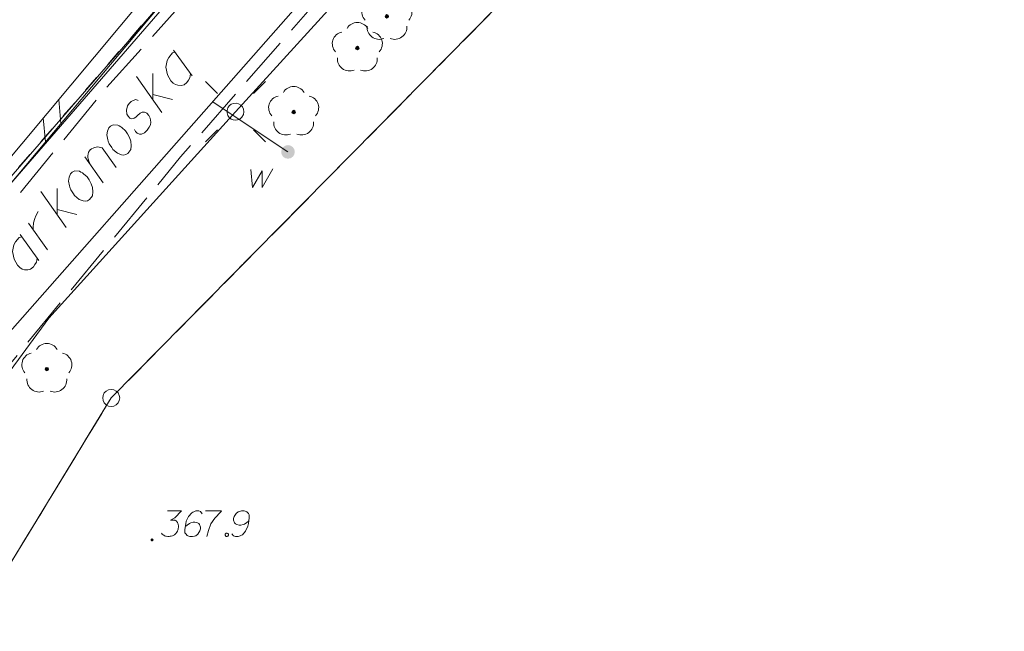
# Model space of a CAD drawing. Header units: metres. Extents: x 5555129 to 5555568, y 5636170 to 5636517.
# Tile 86 of 162: x 5555353 to 5555382, y 5636376 to 5636394. Entities that reach past the tile are written whole.
import ezdxf

# ---------------------------------------------------------------- set-up
doc = ezdxf.new("R2010")
doc.units = ezdxf.units.M
doc.header["$MEASUREMENT"] = 0
for name, pattern in [('L_0_06', [2, 1.5, -0.5]), ('PRZER1-1', [2, 1, -1]), ('PRZER3-1', [4, 3, -1])]:
    doc.linetypes.add(name, pattern=pattern)
for name, color, linetype, lineweight in [('#digitalizacja', 7, 'Continuous', 18), ('#skartowane', 7, 'Continuous', 18), ('#zmodyfikowane', 7, 'Continuous', 18), ('GELULI_O', 7, 'PRZER3-1', 18)]:
    doc.layers.add(name, color=color, linetype=linetype, lineweight=lineweight)
for name, color, linetype, lineweight, true_color in [('GEPPGD', 7, 'Continuous', 18, 0x008000), ('GESDZI', 7, 'Continuous', 18, 0x0a0909), ('GESKKL', 7, 'PRZER3-1', 18, 0x008000), ('GESUZY', 7, 'PRZER1-1', 18, 0x008000), ('GULENN', 1, 'Continuous', 18, 0xff0000), ('GUPEPI', 1, 'Continuous', 18, 0xff0000)]:
    doc.layers.add(name, color=color, linetype=linetype, lineweight=lineweight, true_color=true_color)

# ---------------------------------------------------------------- blocks, each defined once
blk = doc.blocks.new('EPPGS')
at = {"color": 0, "flags": 128}
blk.add_lwpolyline([(0.5, 0), (0.475528, -0.154508), (0.404508, -0.293893), (0.293893, -0.404508), (0.154508, -0.475528), (0, -0.5), (-0.154508, -0.475528), (-0.293893, -0.404508), (-0.404508, -0.293893), (-0.475528, -0.154508), (-0.5, 0), (-0.475528, 0.154508), (-0.404508, 0.293893), (-0.293893, 0.404508), (-0.154508, 0.475528), (0, 0.5), (0.154508, 0.475528), (0.293893, 0.404508), (0.404508, 0.293893), (0.475528, 0.154508), (0.5, 0)], close=True, dxfattribs=at)
blk = doc.blocks.new('POINT')
blk.add_hatch(color=0).paths.add_polyline_path([(-0.000884, -0.0025), (-0.0025, -0.000884), (-0.0025, 0.000884), (0.000884, 0.0025), (0.0025, 0.000884), (0.0025, -0.000884), (0.000884, -0.0025)])
blk = doc.blocks.new('SUSM01_01_2')
at = {"color": 0, "flags": 128}
for points in [[(-0.353553, 0.353553), (-0.212132, 0.212132)], [(0.353553, 0.353553), (0.212132, 0.212132)], [(-0.353553, -0.353553), (-0.212132, -0.212132)], [(0.353553, -0.353553), (0.212132, -0.212132)]]:
    blk.add_lwpolyline(points, dxfattribs=at)
blk.add_lwpolyline([(0.1, 0), (0.093969, -0.034202), (0.076604, -0.064279), (0.05, -0.086603), (0.025882, -0.096593), (0, -0.1), (-0.025882, -0.096593), (-0.05, -0.086603), (-0.073305, -0.068017), (-0.090097, -0.043388), (-0.098883, -0.014904), (-0.098883, 0.014904), (-0.090097, 0.043388), (-0.073305, 0.068017), (-0.05, 0.086603), (-0.022252, 0.097493), (0.007473, 0.09972), (0.036534, 0.093087), (0.062349, 0.078183), (0.082624, 0.056332), (0.095557, 0.029476), (0.1, 0)], close=True, dxfattribs=at)
blk = doc.blocks.new('OBOP02_01')
at = {"linetype": 'Continuous', "lineweight": 18}
blk.add_hatch(color=0, dxfattribs=at).paths.add_polyline_path([(0, -0.1, 1), (0, 0.1, 1)])
at = {"color": 0, "linetype": 'Continuous', "lineweight": 18}
blk.add_circle((0, 0), 0.1, dxfattribs=at)
for centre, radius, start, end in [((0, 0.8), 0.7, 29.84593, 150.15407), ((-0.77, 0.25), 0.7, 101.63363, 222.66269), ((0.77, 0.25), 0.7, 317.33731, 78.36637), ((-0.46, -0.64), 0.71, 174.36932, 292.55725), ((0.46, -0.64), 0.71, 247.44275, 5.63068)]:
    blk.add_arc(centre, radius, start, end, dxfattribs=at)
blk = doc.blocks.new('*U1686')
at = {"layer": 'GELULI_O', "color": 7, "linetype": 'ByBlock', "lineweight": 18}
blk.add_line((5555353.41, 5636387.403), (5555353.956, 5636386.642), dxfattribs=at)
at = {"layer": 'GELULI_O', "color": 7, "linetype": 'ByBlock', "lineweight": 18, "flags": 128}
blk.add_lwpolyline([(5555353.458, 5636387.337), (5555353.376, 5636387.316), (5555353.269, 5636387.187), (5555353.222, 5636387.099), (5555353.184, 5636386.9), (5555353.226, 5636386.673), (5555353.326, 5636386.5), (5555353.395, 5636386.43), (5555353.462, 5636386.387), (5555353.534, 5636386.366), (5555353.632, 5636386.361), (5555353.714, 5636386.382), (5555353.798, 5636386.453), (5555353.841, 5636386.52), (5555353.884, 5636386.586), (5555353.908, 5636386.708)], dxfattribs=at)
blk = doc.blocks.new('*U1687')
at = {"layer": 'GELULI_O', "color": 7, "linetype": 'ByBlock', "lineweight": 18}
blk.add_line((5555354.213, 5636386.952), (5555353.652, 5636387.739), dxfattribs=at)
at = {"layer": 'GELULI_O', "color": 7, "linetype": 'ByBlock', "lineweight": 18, "flags": 128}
blk.add_lwpolyline([(5555353.788, 5636387.549), (5555353.789, 5636387.612), (5555353.798, 5636387.746), (5555353.836, 5636387.868), (5555353.87, 5636387.955), (5555353.935, 5636388.08)], dxfattribs=at)
blk = doc.blocks.new('*U1688')
at = {"layer": 'GELULI_O', "color": 7, "linetype": 'ByBlock', "lineweight": 18}
for p, q in [((5555354.761, 5636387.611), (5555354.014, 5636388.667)), ((5555354.496, 5636387.985), (5555354.495, 5636388.753)), ((5555354.496, 5636388.138), (5555355.075, 5636387.989))]:
    blk.add_line(p, q, dxfattribs=at)
blk = doc.blocks.new('*U1689')
at = {"layer": 'GELULI_O', "color": 7, "linetype": 'ByBlock', "lineweight": 18}
blk.add_line((5555355.849, 5636388.92), (5555355.31, 5636389.688), dxfattribs=at)
at = {"layer": 'GELULI_O', "color": 7, "linetype": 'ByBlock', "lineweight": 18, "flags": 128}
blk.add_lwpolyline([(5555355.439, 5636389.504), (5555355.42, 5636389.558), (5555355.4, 5636389.626), (5555355.396, 5636389.668), (5555355.391, 5636389.723), (5555355.401, 5636389.766), (5555355.417, 5636389.817), (5555355.441, 5636389.861), (5555355.466, 5636389.891), (5555355.505, 5636389.922), (5555355.546, 5636389.94), (5555355.586, 5636389.958), (5555355.634, 5636389.969), (5555355.689, 5636389.974), (5555355.725, 5636389.971), (5555355.767, 5636389.961), (5555355.818, 5636389.944), (5555356.227, 5636389.374)], dxfattribs=at)
blk = doc.blocks.new('*U1690')
at = {"layer": 'GELULI_O', "color": 7, "linetype": 'ByBlock', "lineweight": 18}
for p, q in [((5555357.567, 5636390.986), (5555356.82, 5636392.042)), ((5555357.302, 5636391.36), (5555357.301, 5636392.128)), ((5555357.302, 5636391.514), (5555357.882, 5636391.364))]:
    blk.add_line(p, q, dxfattribs=at)
blk = doc.blocks.new('*U1691')
at = {"layer": 'GELULI_O', "color": 7, "linetype": 'ByBlock', "lineweight": 18}
blk.add_line((5555357.915, 5636392.821), (5555358.46, 5636392.06), dxfattribs=at)
at = {"layer": 'GELULI_O', "color": 7, "linetype": 'ByBlock', "lineweight": 18, "flags": 128}
blk.add_lwpolyline([(5555357.963, 5636392.755), (5555357.881, 5636392.734), (5555357.774, 5636392.605), (5555357.726, 5636392.517), (5555357.689, 5636392.318), (5555357.731, 5636392.091), (5555357.831, 5636391.919), (5555357.9, 5636391.848), (5555357.967, 5636391.805), (5555358.038, 5636391.784), (5555358.137, 5636391.779), (5555358.219, 5636391.801), (5555358.303, 5636391.871), (5555358.346, 5636391.938), (5555358.389, 5636392.005), (5555358.412, 5636392.126)], dxfattribs=at)

msp = doc.modelspace()

# ---------------------------------------------------------------- hatches: boundary and pattern name
at = {"layer": '#digitalizacja', "linetype": 'Continuous', "lineweight": 18}
h = msp.add_hatch(color=7, dxfattribs=at)
edge = h.paths.add_edge_path()
edge.add_arc((5555361.273, 5636389.828), 0.2, 0, 360)
at = {"layer": '#skartowane', "linetype": 'Continuous', "lineweight": 18}
h = msp.add_hatch(color=7, dxfattribs=at)
edge = h.paths.add_edge_path()
edge.add_arc((5555357.28, 5636378.43), 0.045, 0, 360)

# ---------------------------------------------------------------- linework, layer by layer
at = {"layer": '#digitalizacja', "color": 5, "linetype": 'Continuous', "lineweight": 18}
msp.add_line((5555359.075, 5636391.289), (5555361.273, 5636389.828), dxfattribs=at)
at = {"layer": '#digitalizacja', "color": 5, "linetype": 'Continuous', "lineweight": 18, "flags": 128}
msp.add_lwpolyline([(5555407.558, 5636446.707), (5555404.272, 5636443.186), (5555399.619, 5636438.519), (5555394.658, 5636432.671), (5555389.343, 5636426.59), (5555383.867, 5636420.325), (5555376.743, 5636412.289), (5555370.792, 5636405.215), (5555363.981, 5636396.892), (5555347.841, 5636378.588), (5555342.113, 5636367.796), (5555339.77, 5636363.092), (5555337.162, 5636356.758), (5555333.91, 5636346.86)], dxfattribs=at)
at = {"layer": '#digitalizacja', "color": 1, "linetype": 'Continuous', "lineweight": 18, "flags": 128}
msp.add_lwpolyline([(5555338.599, 5636379.843), (5555340.717, 5636379.519), (5555340.744, 5636378.68), (5555343.663, 5636376.961), (5555345.648, 5636379.706), (5555348.28, 5636382.953), (5555351.781, 5636387.35), (5555357.574, 5636394.029), (5555361.936, 5636399.059), (5555366.284, 5636403.889), (5555369.807, 5636408.006)], dxfattribs=at)
at = {"layer": '#digitalizacja', "color": 7, "linetype": 'Continuous', "lineweight": 18, "flags": 128}
msp.add_lwpolyline([(5555360.182, 5636389.315), (5555360.229, 5636388.778), (5555360.512, 5636389.268), (5555360.518, 5636388.778), (5555360.831, 5636389.327)], dxfattribs=at)
at = {"layer": '#skartowane', "color": 7, "linetype": 'Continuous', "lineweight": 18}
for p, q in [((5555361.018, 5636399.12), (5555349.038, 5636384.79)), ((5555361.402, 5636398.8), (5555349.422, 5636384.47)), ((5555354.601, 5636390.664), (5555354.538, 5636391.369)), ((5555354.147, 5636390.122), (5555354.084, 5636390.826))]:
    msp.add_line(p, q, dxfattribs=at)
at = {"layer": '#skartowane', "color": 7, "linetype": 'L_0_06', "lineweight": 18, "flags": 128}
msp.add_lwpolyline([(5555466.73, 5636461.06), (5555459.42, 5636465.04), (5555457.02, 5636465.41), (5555452.63, 5636465.61), (5555446.85, 5636465.37), (5555441.62, 5636464.51), (5555435.7, 5636462.77), (5555429.61, 5636460.27), (5555423.1, 5636457.3), (5555417.2, 5636453.95), (5555413.63, 5636451.67), (5555409.04, 5636447.68), (5555404.73, 5636443.33), (5555401.32, 5636439.67), (5555382.13, 5636416.99), (5555377.75, 5636411.8), (5555368.65, 5636401.73), (5555358.12, 5636389.68), (5555351.83, 5636382.05), (5555348.89, 5636378.21), (5555346.63, 5636374.93), (5555343.77, 5636370.29), (5555340.53, 5636363.52), (5555337.7, 5636355.88), (5555335.13, 5636347.53), (5555332.44, 5636339.45), (5555328.49, 5636328.74), (5555326.7, 5636324.3), (5555322.46, 5636312.61), (5555317.05, 5636297.8), (5555313.91, 5636289.91), (5555311.07, 5636291.5), (5555314.46, 5636298.64), (5555320.4, 5636315), (5555321.1, 5636318.34), (5555320.31, 5636318.97), (5555318.92, 5636319.26), (5555318.24, 5636323.4), (5555317.55, 5636325.21), (5555315.06, 5636326.83), (5555316.44, 5636329.16), (5555319.62, 5636328.9), (5555323.95, 5636328.36), (5555325.47, 5636329.83), (5555326.77, 5636332.37), (5555329.72, 5636340.51), (5555332.43, 5636348.61), (5555334.87, 5636356.71), (5555337.79, 5636364.47), (5555340.99, 5636371.16), (5555344.19, 5636376.65), (5555346.4, 5636379.74), (5555349.41, 5636383.74), (5555355.85, 5636391.61), (5555363.7, 5636400.4), (5555366.42, 5636403.59), (5555375.75, 5636414.19), (5555378.31, 5636418.36), (5555373.52, 5636420.79), (5555376.43, 5636424.38), (5555377.28, 5636425.23), (5555380.03, 5636423.16), (5555380.65, 5636423.75), (5555382.52, 5636422.14), (5555399.27, 5636441.57), (5555402.64, 5636445.3), (5555406.76, 5636449.37), (5555411.7, 5636453.77), (5555415.38, 5636456.22), (5555420.94, 5636459.52), (5555420.73, 5636460.05), (5555422.54, 5636460.95), (5555422.89, 5636460.42), (5555428.37, 5636462.98), (5555434.53, 5636465.46), (5555440.65, 5636467.74), (5555449.09, 5636469.87), (5555449.84, 5636470.61), (5555452.54, 5636472.11), (5555453.14, 5636471.36), (5555454.76, 5636472.78), (5555456.32, 5636474.81), (5555457.67, 5636477.44), (5555459.8, 5636481.39), (5555462.71, 5636485.66), (5555464.78, 5636483.78), (5555461.58, 5636479.17), (5555460.92, 5636476.08), (5555461.24, 5636473.64), (5555465.24, 5636467.56), (5555467.69, 5636464.02), (5555466.73, 5636461.06)], close=True, dxfattribs=at)
at = {"layer": '#skartowane', "color": 7, "linetype": 'Continuous', "lineweight": 18, "flags": 128}
for points in [[(5555357.731, 5636379.281), (5555358.144, 5636379.281), (5555357.949, 5636379.08), (5555357.819, 5636379.015), (5555357.926, 5636379.015), (5555357.949, 5636379.01), (5555357.961, 5636379.004), (5555357.973, 5636378.998), (5555357.985, 5636378.992), (5555358.008, 5636378.974), (5555358.02, 5636378.956), (5555358.032, 5636378.939), (5555358.038, 5636378.921), (5555358.05, 5636378.88), (5555358.056, 5636378.844), (5555358.056, 5636378.826), (5555358.056, 5636378.803), (5555358.05, 5636378.767), (5555358.044, 5636378.744), (5555358.038, 5636378.72), (5555358.032, 5636378.702), (5555358.026, 5636378.691), (5555358.02, 5636378.679), (5555358.014, 5636378.667), (5555358.003, 5636378.649), (5555357.985, 5636378.626), (5555357.967, 5636378.608), (5555357.955, 5636378.596), (5555357.938, 5636378.584), (5555357.92, 5636378.573), (5555357.896, 5636378.561), (5555357.884, 5636378.555), (5555357.843, 5636378.543), (5555357.808, 5636378.537), (5555357.784, 5636378.531), (5555357.743, 5636378.531), (5555357.696, 5636378.537), (5555357.678, 5636378.543), (5555357.66, 5636378.549), (5555357.642, 5636378.555), (5555357.625, 5636378.567), (5555357.607, 5636378.578), (5555357.577, 5636378.602), (5555357.56, 5636378.626)], [(5555358.752, 5636379.199), (5555358.705, 5636379.263), (5555358.652, 5636379.281), (5555358.569, 5636379.281), (5555358.51, 5636379.258), (5555358.475, 5636379.246), (5555358.445, 5636379.228), (5555358.351, 5636379.122), (5555358.286, 5636378.98), (5555358.268, 5636378.903), (5555358.245, 5636378.732), (5555358.245, 5636378.643), (5555358.268, 5636378.608), (5555358.315, 5636378.561), (5555358.333, 5636378.549), (5555358.392, 5636378.531), (5555358.469, 5636378.531), (5555358.528, 5636378.543), (5555358.569, 5636378.555), (5555358.629, 5636378.602), (5555358.688, 5636378.697), (5555358.705, 5636378.756), (5555358.705, 5636378.803), (5555358.676, 5636378.88), (5555358.652, 5636378.909), (5555358.611, 5636378.933), (5555358.54, 5636378.951), (5555358.487, 5636378.951), (5555358.422, 5636378.933), (5555358.38, 5636378.915), (5555358.31, 5636378.868), (5555358.274, 5636378.838), (5555358.256, 5636378.821)], [(5555358.853, 5636379.281), (5555359.325, 5636379.281), (5555359.296, 5636379.252), (5555359.124, 5636379.069), (5555359.006, 5636378.903), (5555358.935, 5636378.708), (5555358.888, 5636378.531)], [(5555359.626, 5636378.614), (5555359.674, 5636378.549), (5555359.727, 5636378.531), (5555359.809, 5636378.531), (5555359.869, 5636378.555), (5555359.904, 5636378.567), (5555359.933, 5636378.584), (5555360.028, 5636378.691), (5555360.093, 5636378.832), (5555360.111, 5636378.909), (5555360.134, 5636379.08), (5555360.134, 5636379.169), (5555360.111, 5636379.204), (5555360.063, 5636379.252), (5555360.046, 5636379.263), (5555359.987, 5636379.281), (5555359.91, 5636379.281), (5555359.851, 5636379.269), (5555359.809, 5636379.258), (5555359.75, 5636379.21), (5555359.691, 5636379.116), (5555359.674, 5636379.057), (5555359.674, 5636379.01), (5555359.703, 5636378.933), (5555359.727, 5636378.903), (5555359.768, 5636378.88), (5555359.839, 5636378.862), (5555359.892, 5636378.862), (5555359.957, 5636378.88), (5555359.998, 5636378.897), (5555360.069, 5636378.945), (5555360.105, 5636378.974), (5555360.122, 5636378.992)], [(5555359.461, 5636378.632), (5555359.491, 5636378.632), (5555359.508, 5636378.62), (5555359.526, 5636378.596), (5555359.526, 5636378.567), (5555359.508, 5636378.543), (5555359.491, 5636378.531), (5555359.461, 5636378.531), (5555359.443, 5636378.543), (5555359.426, 5636378.567), (5555359.426, 5636378.596), (5555359.443, 5636378.62), (5555359.461, 5636378.632)]]:
    msp.add_lwpolyline(points, dxfattribs=at)
at = {"layer": '#skartowane', "color": 96}
for p in [(5555363.31, 5636392.88), (5555361.44, 5636391), (5555354.19, 5636383.45)]:
    msp.add_point(p, dxfattribs=at)
at = {"layer": 'GELULI_O', "color": 7, "linetype": 'Continuous', "lineweight": 18, "flags": 128}
for points in [[(5555356.877, 5636391.342), (5555356.805, 5636391.363), (5555356.724, 5636391.342), (5555356.671, 5636391.309), (5555356.606, 5636391.247), (5555356.564, 5636391.18), (5555356.534, 5636391.051), (5555356.544, 5636390.941), (5555356.578, 5636390.874), (5555356.632, 5636390.816), (5555356.682, 5636390.8), (5555356.73, 5636390.811), (5555356.751, 5636390.82), (5555356.803, 5636390.853), (5555356.855, 5636390.899), (5555356.933, 5636390.962), (5555356.986, 5636390.995), (5555357.063, 5636390.995), (5555357.128, 5636390.966), (5555357.19, 5636390.902), (5555357.226, 5636390.822), (5555357.243, 5636390.705), (5555357.23, 5636390.626), (5555357.194, 5636390.553), (5555357.139, 5636390.471), (5555357.056, 5636390.387), (5555356.975, 5636390.351), (5555356.912, 5636390.352), (5555356.847, 5636390.381), (5555356.794, 5636390.425), (5555356.767, 5636390.486)], [(5555356.015, 5636390.535), (5555356.059, 5636390.588), (5555356.14, 5636390.624), (5555356.273, 5636390.615), (5555356.317, 5636390.591), (5555356.361, 5636390.567), (5555356.392, 5636390.542), (5555356.505, 5636390.448), (5555356.562, 5636390.362), (5555356.621, 5636390.249), (5555356.659, 5636390.141), (5555356.665, 5636390.008), (5555356.661, 5636389.896), (5555356.567, 5636389.783), (5555356.514, 5636389.75), (5555356.438, 5636389.736), (5555356.381, 5636389.744), (5555356.265, 5636389.79), (5555356.129, 5636389.903), (5555356.096, 5636389.956), (5555356.023, 5636390.068), (5555355.995, 5636390.142), (5555355.978, 5636390.183), (5555355.957, 5636390.327), (5555355.975, 5636390.441), (5555356.015, 5636390.535)], [(5555354.889, 5636389.181), (5555354.933, 5636389.234), (5555355.013, 5636389.269), (5555355.147, 5636389.261), (5555355.191, 5636389.237), (5555355.235, 5636389.213), (5555355.266, 5636389.188), (5555355.379, 5636389.093), (5555355.436, 5636389.008), (5555355.495, 5636388.894), (5555355.533, 5636388.786), (5555355.538, 5636388.654), (5555355.535, 5636388.541), (5555355.44, 5636388.428), (5555355.387, 5636388.395), (5555355.312, 5636388.381), (5555355.255, 5636388.39), (5555355.139, 5636388.435), (5555355.003, 5636388.548), (5555354.97, 5636388.601), (5555354.897, 5636388.713), (5555354.869, 5636388.788), (5555354.851, 5636388.828), (5555354.831, 5636388.973), (5555354.848, 5636389.086), (5555354.889, 5636389.181)]]:
    msp.add_lwpolyline(points, dxfattribs=at)
at = {"layer": 'GESDZI', "color": 96, "linetype": 'Continuous', "lineweight": 18, "flags": 128}
for points in [[(5555274.997, 5636234.98), (5555279.944, 5636236.523), (5555284.476, 5636241.337), (5555311.27, 5636293.99), (5555320.16, 5636317.28), (5555322.368, 5636323.208), (5555323.59, 5636326.49), (5555326.04, 5636333.05), (5555329.61, 5636344.98), (5555332.15, 5636353.64), (5555334.3, 5636361.82), (5555338.11, 5636369.71), (5555344.55, 5636379.2), (5555375.95, 5636415.45), (5555379.69, 5636419.03), (5555405.333, 5636448.297), (5555411.98, 5636454.27), (5555423.54, 5636462.48), (5555437.099, 5636466.554), (5555448.915, 5636470.374), (5555453.72, 5636472.454), (5555460.799, 5636470.534), (5555464.253, 5636468.493)], [(5555464.253, 5636468.493), (5555468.332, 5636465.003), (5555467.116, 5636460.589), (5555457.224, 5636464.58), (5555451.868, 5636465.418), (5555446.84, 5636464.597), (5555437.185, 5636462.46), (5555430.383, 5636458.569), (5555420.669, 5636454.714), (5555413.799, 5636449.56), (5555402.789, 5636438.708), (5555389.734, 5636423.873), (5555383.39, 5636416.92), (5555384.32, 5636411.24), (5555356.08, 5636382.6), (5555342.54, 5636360.36), (5555325.26, 5636314.3)], [(5555341.097, 5636435.293), (5555375.95, 5636415.45), (5555344.55, 5636379.2), (5555340.688, 5636381.595), (5555311.77, 5636399.097)], [(5555325.26, 5636314.3), (5555342.54, 5636360.36), (5555356.08, 5636382.6), (5555384.32, 5636411.24), (5555401.076, 5636390.282), (5555395.519, 5636378.339), (5555392.657, 5636365.659), (5555388.979, 5636354.029)]]:
    msp.add_lwpolyline(points, dxfattribs=at)
at = {"layer": 'GESKKL', "color": 96, "linetype": 'PRZER3-1', "lineweight": 18, "ltscale": 0.5, "true_color": 0x008000}
msp.add_lwpolyline([(5555388.979, 5636354.029), (5555392.657, 5636365.659), (5555395.519, 5636378.339), (5555401.076, 5636390.282), (5555384.32, 5636411.24), (5555356.08, 5636382.6), (5555342.54, 5636360.36), (5555325.26, 5636314.3), (5555327.28, 5636313.21), (5555358.339, 5636293.784), (5555360.401, 5636298.993), (5555368.852, 5636315.791), (5555371.456, 5636320.171)], dxfattribs=at)
at = {"layer": 'GESUZY', "color": 96, "linetype": 'PRZER1-1', "lineweight": 18, "ltscale": 0.5, "true_color": 0x008000}
for points in [[(5555405.333, 5636448.297), (5555379.69, 5636419.03), (5555375.95, 5636415.45), (5555344.55, 5636379.2), (5555338.11, 5636369.71), (5555334.3, 5636361.82), (5555332.15, 5636353.64)], [(5555325.26, 5636314.3), (5555342.54, 5636360.36), (5555356.08, 5636382.6), (5555384.32, 5636411.24)], [(5555388.979, 5636354.029), (5555392.657, 5636365.659), (5555395.519, 5636378.339), (5555401.076, 5636390.282), (5555384.32, 5636411.24), (5555356.08, 5636382.6), (5555342.54, 5636360.36), (5555325.26, 5636314.3), (5555327.28, 5636313.21), (5555358.339, 5636293.784), (5555360.401, 5636298.993), (5555368.852, 5636315.791), (5555371.456, 5636320.171)]]:
    msp.add_lwpolyline(points, dxfattribs=at)
at = {"layer": 'GULENN', "color": 1, "linetype": 'Continuous', "lineweight": 18, "true_color": 0xff0000, "flags": 128}
msp.add_lwpolyline([(5555305.505, 5636281.74), (5555310.95, 5636292.03), (5555311.4, 5636292.81), (5555313.3, 5636296.19), (5555317.83, 5636308.64), (5555320.12, 5636315.12), (5555321.05, 5636318.7), (5555324.99, 5636317.82), (5555325.46, 5636318.77), (5555330.45, 5636332.92), (5555333.07, 5636339.41), (5555335.66, 5636347.35), (5555336.26, 5636350.83), (5555340.12, 5636361.93), (5555345.05, 5636370.93), (5555348.48, 5636377.1), (5555354.25, 5636384.94), (5555359.73, 5636391.01), (5555379.46, 5636412.66), (5555385.36, 5636419.22), (5555390.59, 5636425.39)], dxfattribs=at)

# ---------------------------------------------------------------- block references
at = {"layer": '#skartowane', "color": 96, "linetype": 'Continuous', "xscale": 0.5, "yscale": 0.5, "zscale": 0.5}
for p in [(5555364.18, 5636393.81), (5555363.31, 5636392.88), (5555361.44, 5636391), (5555354.19, 5636383.45)]:
    msp.add_blockref('OBOP02_01', p, dxfattribs=at)
at = {"layer": '#zmodyfikowane', "color": 7, "lineweight": 18, "xscale": 2.5, "yscale": 2.5, "zscale": 2.5, "rotation": 359.9999974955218}
msp.add_blockref('SUSM01_01_2', (5555359.73, 5636391.01), dxfattribs=at)
at = {"layer": 'GELULI_O', "color": 7, "linetype": 'Continuous', "lineweight": 18}
for name in ['*U1691', '*U1690', '*U1689', '*U1688', '*U1687', '*U1686']:
    msp.add_blockref(name, (0, 0), dxfattribs=at)
at = {"layer": 'GEPPGD', "color": 96, "lineweight": 18, "true_color": 0x008000, "xscale": 0.5, "yscale": 0.5, "zscale": 0.5, "rotation": 90}
msp.add_blockref('EPPGS', (5555356.08, 5636382.6), dxfattribs=at)
at = {"layer": 'GUPEPI', "color": 1, "lineweight": 18, "true_color": 0xff0000, "rotation": 90}
msp.add_blockref('POINT', (5555354.25, 5636384.94), dxfattribs=at)

doc.saveas('drawing.dxf')
